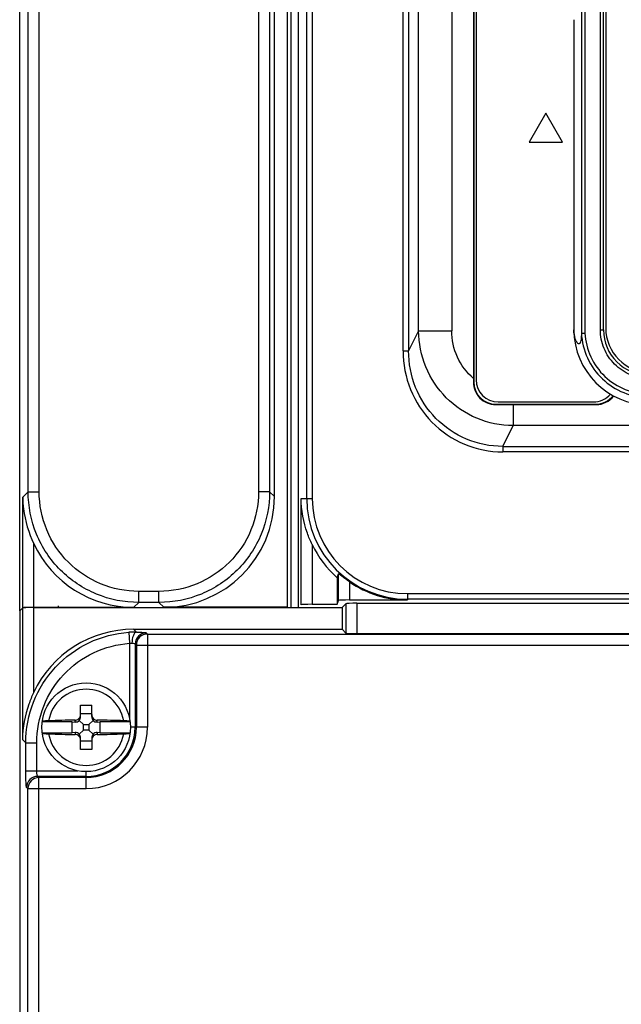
# Model space of a CAD drawing. Header units: millimetres. Extents: x 0 to 1200, y 0 to 1150.
# Tile 30 of 80: x 359 to 413, y 559 to 647. Entities that reach past the tile are written whole.
import ezdxf

# ---------------------------------------------------------------- set-up
doc = ezdxf.new("R2010")
doc.units = ezdxf.units.MM
doc.header["$LTSCALE"] = 74.962963
doc.layers.get('0').update_dxf_attribs({"linetype": 'CONTINUOUS'})
doc.layers.add('00_COMPONENTS', color=7, linetype='CONTINUOUS')

msp = doc.modelspace()

# ---------------------------------------------------------------- linework, layer by layer
at = {"color": 7, "linetype": 'CONTINUOUS'}
for p, q in [((359.144, 594.11), (359.144, 732.76)), ((382.144, 604.421), (382.144, 732.449)), ((383.319, 594.435), (383.319, 731.45)), ((383.644, 594.409), (383.644, 731.775)), ((359.146, 594.112), (359.393, 594.359)), ((360.392, 594.409), (388.244, 594.409)), ((360.418, 594.435), (369.455, 594.435)), ((362.644, 594.409), (362.644, 594.56)), ((383.319, 594.435), (372.158, 594.435)), ((388.244, 594.409), (388.587, 594.752)), ((388.244, 594.409), (388.244, 592.461)), ((389.586, 594.802), (430.294, 594.802)), ((359.146, 594.112), (359.146, 478.853)), ((369.429, 592.461), (388.244, 592.461)), ((388.244, 592.461), (388.587, 592.118)), ((389.586, 592.068), (502.656, 592.068)), ((364.644, 584.588), (364.644, 585.61)), ((364.644, 585.61), (365.644, 585.61)), ((365.644, 584.588), (365.644, 585.61)), ((364.644, 584.86), (365.644, 584.86)), ((363.894, 584.11), (361.175, 584.11)), ((363.894, 583.11), (363.894, 584.11)), ((363.894, 584.11), (364.144, 584.088)), ((364.524, 584.23), (364.894, 583.86)), ((364.894, 583.36), (364.894, 583.86)), ((364.894, 583.86), (365.394, 583.86)), ((365.764, 584.23), (365.394, 583.86)), ((365.394, 583.86), (365.394, 583.36)), ((366.144, 584.088), (366.394, 584.11)), ((366.394, 584.11), (366.394, 583.11)), ((369.112, 584.11), (366.394, 584.11)), ((361.175, 583.11), (363.894, 583.11)), ((364.144, 583.132), (363.894, 583.11)), ((364.524, 582.99), (364.894, 583.36)), ((365.394, 583.36), (364.894, 583.36)), ((365.764, 582.99), (365.394, 583.36)), ((366.394, 583.11), (366.144, 583.132)), ((366.394, 583.11), (369.112, 583.11)), ((364.644, 581.61), (364.644, 582.632)), ((365.644, 582.36), (364.644, 582.36)), ((365.644, 582.632), (365.644, 581.61)), ((365.644, 581.61), (364.644, 581.61))]:
    msp.add_line(p, q, dxfattribs=at)
at = {"color": 9, "linetype": 'CONTINUOUS'}
for p, q in [((359.907, 604.859), (359.907, 732.011)), ((360.905, 604.859), (360.905, 732.011)), ((380.708, 732.011), (380.708, 604.859)), ((381.706, 732.011), (381.706, 604.859)), ((359.419, 604.372), (359.907, 604.859)), ((359.419, 594.385), (359.419, 604.372)), ((359.907, 604.859), (360.905, 604.859)), ((381.706, 604.859), (380.708, 604.859)), ((382.144, 604.421), (381.706, 604.859)), ((360.418, 594.435), (360.418, 600.169)), ((369.893, 594.873), (369.893, 595.871)), ((371.72, 595.871), (369.893, 595.871)), ((371.72, 594.873), (371.72, 595.871)), ((359.393, 594.359), (359.393, 582.525)), ((360.392, 594.409), (360.392, 586.727)), ((369.455, 594.435), (369.893, 594.873)), ((371.72, 594.873), (369.893, 594.873)), ((372.158, 594.435), (371.72, 594.873)), ((388.587, 594.752), (388.587, 592.118)), ((389.586, 594.802), (389.586, 592.068)), ((369.69, 592.2), (369.429, 592.461)), ((369.001, 592.184), (369.069, 591.188)), ((370.567, 592.133), (370.676, 592.024)), ((370.676, 592.024), (370.676, 583.61)), ((370.676, 592.024), (502.611, 592.024)), ((369.069, 591.188), (369.069, 584.374)), ((369.569, 591.134), (369.569, 583.61)), ((369.569, 591.134), (369.678, 591.025)), ((369.678, 591.025), (369.678, 583.61)), ((369.678, 591.025), (503.61, 591.025)), ((364.144, 584.088), (364.144, 584.26)), ((366.144, 584.088), (366.144, 584.26)), ((370.676, 583.61), (369.143, 583.61)), ((364.144, 583.132), (364.144, 582.961)), ((366.144, 583.132), (366.144, 582.961)), ((359.697, 582.221), (359.393, 582.525)), ((359.697, 579.685), (359.697, 582.221)), ((359.697, 582.221), (360.696, 582.221)), ((360.696, 579.685), (360.696, 582.221)), ((359.697, 579.685), (364.383, 579.685)), ((360.879, 579.076), (360.77, 579.185)), ((365.144, 579.185), (360.77, 579.185)), ((365.144, 578.078), (365.144, 579.601)), ((360.879, 377.983), (360.879, 579.076)), ((365.144, 579.076), (360.879, 579.076)), ((359.88, 578.078), (359.771, 578.187)), ((359.88, 377.983), (359.88, 578.078)), ((359.88, 578.078), (365.144, 578.078))]:
    msp.add_line(p, q, dxfattribs=at)
at = {"color": 7, "linetype": 'CONTINUOUS'}
msp.add_circle((365.144, 583.61), 4, dxfattribs=at)
at = {"color": 9, "linetype": 'CONTINUOUS'}
for centre, radius, start, end in [((369.529, 584.507), 7.695, 88.79639, 93.92888), ((370.57, 591.131), 1.002, 90.1715, 179.8285), ((370.68, 591.022), 1.002, 90.1893, 179.8107), ((365.144, 583.61), 3.44, 9.83883, 170.16117), ((365.144, 583.61), 5.532, 270, 360), ((365.144, 583.61), 4.534, 270, 360), ((365.144, 583.61), 4.425, 270, 360), ((365.144, 583.61), 3.44, 189.83883, 350.16117), ((360.773, 578.184), 1.002, 90.1715, 179.8285), ((360.882, 578.074), 1.002, 90.1893, 179.8107)]:
    msp.add_arc(centre, radius, start, end, dxfattribs=at)
at = {"color": 7, "linetype": 'CONTINUOUS'}
for centre, radius, start, end in [((364.149, 584.761), 0.495, 345.4337, 359.95803), ((364.929, 507.596), 76.667, 90.58664, 92.37277), ((365.263, 503.879), 80.386, 87.66854, 89.37204), ((365.025, 663.341), 80.386, 267.66854, 269.37204), ((365.359, 659.624), 76.667, 270.58664, 272.37277)]:
    msp.add_arc(centre, radius, start, end, dxfattribs=at)
for centre, major_axis, ratio, start_param, end_param in [((372.13, 604.449), (-7.09, 7.09), 0.997265, -3.925621, -2.357564), ((369.483, 604.449), (-7.09, -7.09), 0.997265, -0.345161, 0.784029), ((360.392, 594.356), (1, 0), 0.052408, 1.570796, 3.089233), ((360.418, 594.383), (1, 0), 0.052408, 7.853982, 9.372418), ((389.586, 594.75), (1, 0), 0.052408, 1.570796, 3.089233), ((369.456, 582.448), (7.09, -7.09), 0.997265, 2.357564, 3.486754), ((389.586, 592.121), (1, 0), 0.052408, -3.089233, -1.570796), ((364.144, 584.588), (0, 0.55), 0.909039, -2.279149, -1.570796), ((366.144, 584.588), (0, 0.55), 0.909039, -4.712389, -4.004037), ((364.144, 584.59), (0.354, -0.386), 0.916331, -0.785398, 0.077046), ((366.144, 584.59), (0.354, 0.386), 0.916331, 3.064547, 3.926991), ((364.144, 582.63), (0.354, 0.386), 0.916331, -0.077046, 0.785398), ((364.144, 582.632), (0, 0.55), 0.909039, -1.570796, -0.862444), ((366.144, 582.632), (0, 0.55), 0.909039, 0.862444, 1.570796), ((366.144, 582.63), (0.354, -0.386), 0.916331, 2.356194, 3.218639)]:
    msp.add_ellipse(centre, major_axis=major_axis, ratio=ratio, start_param=start_param, end_param=end_param, dxfattribs=at)
for points, knots in [([(359.419, 604.372), (359.425, 604.016), (359.528, 602.572), (359.954, 601.156), (360.418, 600.169)], [0, 0, 0, 0, 0.2458, 1, 1, 1, 1]), ([(360.392, 586.727), (360.234, 586.392), (359.682, 585.054), (359.411, 583.6), (359.393, 582.525)], [0, 0, 0, 0, 0.256492, 1, 1, 1, 1]), ([(364.144, 584.26), (364.252, 584.261), (364.473, 584.336), (364.601, 584.532), (364.628, 584.636)], [0, 0, 0, 0, 0.499845, 1, 1, 1, 1]), ([(365.644, 584.761), (365.644, 584.696), (365.67, 584.565), (365.782, 584.399), (365.948, 584.287), (366.079, 584.26), (366.144, 584.26)], [0, 0, 0, 0, 0.249012, 0.49948, 0.750264, 1, 1, 1, 1]), ([(361.755, 584.198), (361.677, 584.195), (361.565, 584.189), (361.426, 584.177), (361.342, 584.167), (361.275, 584.157), (361.224, 584.146), (361.193, 584.136), (361.177, 584.125), (361.176, 584.119)], [0, 0, 0, 0, 0.398472, 0.567224, 0.711238, 0.827841, 0.914917, 0.971488, 1, 1, 1, 1]), ([(369.111, 584.119), (369.111, 584.125), (369.094, 584.136), (369.064, 584.146), (369.013, 584.157), (368.946, 584.167), (368.862, 584.177), (368.723, 584.189), (368.611, 584.195), (368.533, 584.198)], [0, 0, 0, 0, 0.028512, 0.085083, 0.172159, 0.288762, 0.432776, 0.601528, 1, 1, 1, 1]), ([(361.176, 583.101), (361.177, 583.095), (361.193, 583.084), (361.224, 583.075), (361.275, 583.063), (361.342, 583.053), (361.426, 583.044), (361.565, 583.032), (361.677, 583.026), (361.755, 583.022)], [0, 0, 0, 0, 0.028512, 0.085083, 0.172159, 0.288762, 0.432776, 0.601528, 1, 1, 1, 1]), ([(364.644, 582.46), (364.644, 582.524), (364.618, 582.656), (364.506, 582.821), (364.34, 582.933), (364.209, 582.96), (364.144, 582.961)], [0, 0, 0, 0, 0.249012, 0.49948, 0.750264, 1, 1, 1, 1]), ([(366.144, 582.961), (366.079, 582.96), (365.948, 582.933), (365.782, 582.821), (365.67, 582.656), (365.644, 582.524), (365.644, 582.46)], [0, 0, 0, 0, 0.249734, 0.500517, 0.750987, 1, 1, 1, 1]), ([(368.533, 583.022), (368.611, 583.026), (368.723, 583.032), (368.862, 583.044), (368.946, 583.053), (369.013, 583.063), (369.064, 583.075), (369.094, 583.084), (369.111, 583.095), (369.111, 583.101)], [0, 0, 0, 0, 0.398472, 0.567224, 0.711238, 0.827841, 0.914917, 0.971488, 1, 1, 1, 1])]:
    msp.add_open_spline(points, degree=3, knots=knots, dxfattribs=at)
at = {"color": 9, "linetype": 'CONTINUOUS'}
for points, knots in [([(369.893, 594.873), (368.594, 594.873), (365.968, 595.392), (362.648, 597.614), (360.426, 600.934), (359.907, 603.56), (359.907, 604.859)], [0, 0, 0, 0, 0.250008, 0.5, 0.749992, 1, 1, 1, 1]), ([(369.893, 595.871), (368.724, 595.872), (366.36, 596.338), (363.371, 598.338), (361.372, 601.326), (360.905, 603.69), (360.905, 604.859)], [0, 0, 0, 0, 0.250008, 0.5, 0.749993, 1, 1, 1, 1]), ([(381.706, 604.859), (381.706, 603.56), (381.187, 600.934), (378.965, 597.614), (375.645, 595.392), (373.019, 594.873), (371.72, 594.873)], [0, 0, 0, 0, 0.250008, 0.5, 0.749992, 1, 1, 1, 1]), ([(380.708, 604.859), (380.707, 603.69), (380.241, 601.326), (378.241, 598.338), (375.253, 596.338), (372.889, 595.872), (371.72, 595.871)], [0, 0, 0, 0, 0.250008, 0.5, 0.749993, 1, 1, 1, 1]), ([(359.697, 582.221), (359.697, 583.464), (360.172, 585.975), (362.211, 589.199), (365.288, 591.454), (367.761, 592.099), (369.001, 592.184)], [0, 0, 0, 0, 0.250008, 0.500001, 0.749993, 1, 1, 1, 1]), ([(369.69, 592.2), (369.551, 592.184), (369.319, 591.784), (369.281, 591.435), (369.276, 591.201)], [0, 0, 0, 0, 0.37485, 1, 1, 1, 1]), ([(369.69, 592.2), (369.805, 592.197), (370.01, 592.189), (370.282, 592.18), (370.451, 592.153), (370.549, 592.151), (370.567, 592.133)], [0, 0, 0, 0, 0.391643, 0.702472, 0.90986, 1, 1, 1, 1]), ([(360.696, 582.221), (360.696, 583.34), (361.122, 585.6), (362.957, 588.502), (365.727, 590.531), (367.953, 591.111), (369.069, 591.188)], [0, 0, 0, 0, 0.250007, 0.500002, 0.749994, 1, 1, 1, 1]), ([(369.276, 591.201), (369.346, 591.196), (369.431, 591.18), (369.559, 591.164), (369.569, 591.134)], [0, 0, 0, 0, 0.687565, 1, 1, 1, 1]), ([(359.771, 578.187), (359.739, 578.219), (359.75, 578.398), (359.705, 578.693), (359.704, 579.157), (359.697, 579.499), (359.697, 579.685)], [0, 0, 0, 0, 0.092134, 0.311864, 0.629409, 1, 1, 1, 1]), ([(360.77, 579.185), (360.753, 579.191), (360.733, 579.254), (360.701, 579.41), (360.696, 579.569), (360.696, 579.685)], [0, 0, 0, 0, 0.10396, 0.323447, 1, 1, 1, 1])]:
    msp.add_open_spline(points, degree=3, knots=knots, dxfattribs=at)
msp.add_open_spline([(369.069, 591.188), (369.13, 591.2), (369.2, 591.218), (369.256, 591.191)], degree=3, dxfattribs=at)
at = {"layer": '00_COMPONENTS', "color": 7, "linetype": 'CONTINUOUS'}
for p, q in [((384.291, 732.76), (384.291, 594.407)), ((409.849, 732.196), (409.849, 619.165)), ((411.844, 619.48), (411.844, 731.88)), ((412.044, 731.73), (412.044, 619.63)), ((400.109, 649.295), (400.109, 615.088)), ((400.144, 649.26), (400.144, 614.76)), ((400.344, 649.06), (400.344, 614.96)), ((409.173, 647.445), (409.173, 619.48)), ((406.644, 639.008), (405.144, 636.41)), ((408.144, 636.41), (406.644, 639.008)), ((405.144, 636.41), (408.144, 636.41)), ((400.109, 615.088), (400.109, 614.725)), ((402.344, 612.96), (410.944, 612.96)), ((402.104, 612.721), (403.679, 612.722)), ((402.144, 612.76), (411.144, 612.76)), ((403.679, 612.722), (411.182, 612.722)), ((387.813, 597.104), (387.813, 594.706)), ((385.538, 594.706), (387.813, 594.706)), ((387.813, 594.706), (387.927, 595.047)), ((388.927, 595.099), (394.144, 595.099))]:
    msp.add_line(p, q, dxfattribs=at)
at = {"layer": '00_COMPONENTS', "color": 9, "linetype": 'CONTINUOUS'}
for p, q in [((385.052, 604.26), (385.052, 732.76)), ((385.551, 732.76), (385.551, 604.26)), ((410.168, 732.186), (410.168, 619.174)), ((411.563, 619.48), (411.563, 731.88)), ((393.755, 617.561), (393.755, 670.745)), ((394.253, 670.745), (394.253, 617.561)), ((398.143, 670.806), (398.143, 619.378)), ((395.154, 619.378), (395.154, 670.386)), ((395.154, 619.378), (394.253, 617.561)), ((395.154, 619.378), (398.143, 619.378)), ((411.563, 619.48), (411.844, 619.48)), ((393.755, 617.561), (394.253, 617.561)), ((400.109, 614.725), (400.144, 614.76)), ((402.104, 612.721), (402.144, 612.76)), ((403.679, 612.722), (403.679, 610.823)), ((411.182, 612.722), (411.144, 612.76)), ((402.751, 608.953), (403.679, 610.823)), ((430.294, 610.823), (403.679, 610.823)), ((402.751, 608.953), (402.751, 608.46)), ((402.751, 608.953), (430.294, 608.953)), ((430.294, 608.46), (402.751, 608.46)), ((384.54, 594.656), (384.54, 604.26)), ((384.54, 604.26), (385.551, 604.26)), ((385.538, 600.109), (385.538, 594.706)), ((387.927, 595.047), (387.927, 597.461)), ((388.927, 596.729), (388.927, 595.099)), ((394.144, 595.667), (394.144, 595.099)), ((394.144, 595.667), (430.294, 595.667)), ((430.294, 595.168), (394.144, 595.168))]:
    msp.add_line(p, q, dxfattribs=at)
at = {"layer": '00_COMPONENTS', "color": 7, "linetype": 'CONTINUOUS'}
for centre, radius, start, end in [((415.944, 619.48), 6.771, 180, 270), ((415.944, 619.48), 4.1, 180, 270), ((416.044, 619.63), 4, 180, 270), ((402.344, 614.96), 2, 180, 270), ((410.944, 614.96), 2, 270, 319.81121), ((394.144, 604.26), 9.555, 205.75252, 228.5009), ((258.539, 638.488), 135.736, 342.24876, 342.40694), ((394.144, 604.26), 9.161, 235.28583, 270)]:
    msp.add_arc(centre, radius, start, end, dxfattribs=at)
at = {"layer": '00_COMPONENTS', "color": 9, "linetype": 'CONTINUOUS'}
for radius in [9.092, 8.593]:
    msp.add_arc((394.144, 604.26), radius, 180, 270, dxfattribs=at)
at = {"layer": '00_COMPONENTS', "color": 7, "linetype": 'CONTINUOUS'}
for centre, major_axis, ratio, start_param, end_param in [((402.144, 614.76), (1.415, 1.415), 0.999695, -3.926852, -2.356334), ((411.144, 614.76), (1.415, -1.415), 0.999695, -0.785259, 0.121857), ((385.538, 594.653), (1, 0), 0.052408, 1.570796, 3.089233), ((388.927, 595.046), (1, 0), 0.052408, 1.570796, 3.124139)]:
    msp.add_ellipse(centre, major_axis=major_axis, ratio=ratio, start_param=start_param, end_param=end_param, dxfattribs=at)
at = {"layer": '00_COMPONENTS', "color": 9, "linetype": 'CONTINUOUS'}
for points, knots in [([(403.679, 610.823), (402.569, 610.829), (400.328, 611.282), (397.499, 613.191), (395.607, 616.03), (395.16, 618.269), (395.154, 619.378)], [0, 0, 0, 0, 0.250093, 0.500196, 0.750184, 1, 1, 1, 1]), ([(400.109, 615.088), (399.496, 615.61), (398.489, 616.942), (398.143, 618.572), (398.143, 619.378)], [0, 0, 0, 0, 0.499919, 1, 1, 1, 1]), ([(410.168, 619.174), (410.207, 618.444), (410.566, 616.985), (411.872, 615.163), (413.757, 613.951), (415.231, 613.666), (415.96, 613.665)], [0, 0, 0, 0, 0.2502, 0.500253, 0.750154, 1, 1, 1, 1]), ([(415.96, 615.08), (415.389, 615.08), (414.233, 615.309), (412.771, 616.288), (411.792, 617.75), (411.563, 618.908), (411.563, 619.48)], [0, 0, 0, 0, 0.249835, 0.499742, 0.749805, 1, 1, 1, 1]), ([(393.755, 617.561), (393.755, 616.383), (394.21, 614.002), (396.194, 610.971), (399.192, 608.933), (401.574, 608.46), (402.751, 608.46)], [0, 0, 0, 0, 0.250075, 0.500068, 0.750021, 1, 1, 1, 1]), ([(402.751, 608.953), (401.638, 608.952), (399.385, 609.398), (396.551, 611.326), (394.68, 614.195), (394.252, 616.447), (394.253, 617.561)], [0, 0, 0, 0, 0.249982, 0.499939, 0.749932, 1, 1, 1, 1])]:
    msp.add_open_spline(points, degree=3, knots=knots, dxfattribs=at)
at = {"layer": '00_COMPONENTS', "color": 7, "linetype": 'CONTINUOUS'}
for points, knots in [([(409.849, 619.165), (409.845, 618.982), (409.837, 618.715), (409.789, 618.407), (409.735, 618.266), (409.676, 618.214), (409.611, 618.198), (409.51, 618.256), (409.398, 618.412), (409.223, 618.817), (409.173, 619.202), (409.173, 619.48)], [0, 0, 0, 0, 0.224714, 0.32651, 0.384174, 0.403815, 0.421223, 0.463259, 0.534101, 0.657718, 1, 1, 1, 1]), ([(409.849, 619.164), (409.858, 619.164), (409.889, 619.17), (409.996, 619.168), (410.094, 619.172), (410.168, 619.174)], [0, 0, 0, 0, 0.081177, 0.300288, 1, 1, 1, 1]), ([(409.849, 619.168), (409.888, 618.4), (410.264, 616.863), (411.639, 614.943), (413.624, 613.666), (415.176, 613.367), (415.944, 613.365)], [0, 0, 0, 0, 0.250182, 0.500228, 0.750138, 1, 1, 1, 1]), ([(400.109, 614.725), (400.108, 614.216), (400.526, 613.151), (401.592, 612.72), (402.104, 612.721)], [0, 0, 0, 0, 0.498315, 1, 1, 1, 1]), ([(411.182, 612.722), (411.485, 612.722), (412.097, 612.864), (412.58, 613.265), (412.764, 613.505)], [0, 0, 0, 0, 0.500866, 1, 1, 1, 1]), ([(385.538, 600.109), (385.379, 600.439), (384.825, 601.758), (384.558, 603.198), (384.54, 604.26)], [0, 0, 0, 0, 0.256624, 1, 1, 1, 1]), ([(388.927, 596.729), (388.808, 596.811), (388.636, 596.935), (388.417, 597.099), (388.268, 597.214), (388.143, 597.311), (388.032, 597.4), (387.982, 597.429), (387.93, 597.47), (387.927, 597.461)], [0, 0, 0, 0, 0.347736, 0.512145, 0.664459, 0.798626, 0.906235, 0.976457, 1, 1, 1, 1])]:
    msp.add_open_spline(points, degree=3, knots=knots, dxfattribs=at)

doc.saveas('drawing.dxf')
